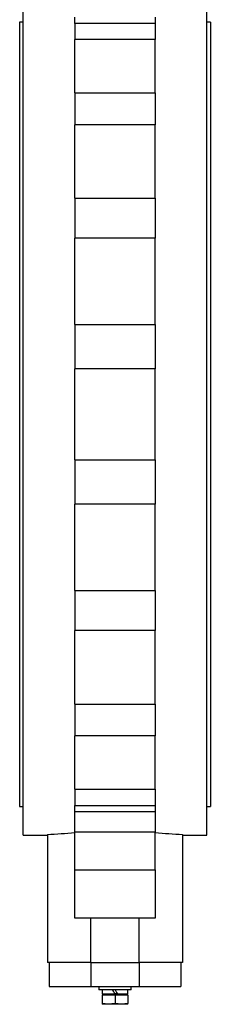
# Model space of a CAD drawing. Header units: millimetres. Extents: x 326 to 3842, y 152 to 2620.
# Tile 37 of 53: x 2598 to 2716, y 818 to 1429. Entities that reach past the tile are written whole.
import ezdxf

# ---------------------------------------------------------------- set-up
doc = ezdxf.new("R2010")
doc.units = ezdxf.units.MM

msp = doc.modelspace()

# ---------------------------------------------------------------- linework, layer by layer
at = {"color": 7, "linetype": 'Continuous', "lineweight": 25}
for p, q in [((2599.91, 1184.46), (2599.91, 1445.46)), ((2713.91, 1184.46), (2713.91, 1445.46)), ((2631.91, 1427.07), (2631.91, 1430.95)), ((2681.91, 1430.95), (2681.91, 1427.07)), ((2599.91, 1427.76), (2597.66, 1427.76)), ((2597.66, 1427.76), (2597.66, 941.16)), ((2681.91, 1427.07), (2631.91, 1427.07)), ((2631.91, 1427.07), (2631.91, 1417.05)), ((2681.91, 1427.07), (2681.91, 1417.05)), ((2716.16, 1427.76), (2713.91, 1427.76)), ((2716.16, 1427.76), (2716.16, 941.16)), ((2681.91, 1417.05), (2631.91, 1417.05)), ((2631.91, 1383.91), (2631.91, 1417.05)), ((2681.91, 1383.91), (2681.91, 1417.05)), ((2631.91, 1383.91), (2681.91, 1383.91)), ((2631.91, 1383.91), (2631.91, 1364.22)), ((2681.91, 1383.91), (2681.91, 1364.22)), ((2681.91, 1364.22), (2631.91, 1364.22)), ((2631.91, 1318.6), (2631.91, 1364.22)), ((2681.91, 1318.6), (2681.91, 1364.22)), ((2631.91, 1318.6), (2681.91, 1318.6)), ((2631.91, 1318.6), (2631.91, 1293.79)), ((2681.91, 1318.6), (2681.91, 1293.79)), ((2681.91, 1293.79), (2631.91, 1293.79)), ((2631.91, 1240.16), (2631.91, 1293.79)), ((2681.91, 1240.16), (2681.91, 1293.79)), ((2631.91, 1240.16), (2681.91, 1240.16)), ((2631.91, 1240.16), (2631.91, 1212.66)), ((2681.91, 1240.16), (2681.91, 1212.66)), ((2681.91, 1212.66), (2631.91, 1212.66)), ((2631.91, 1156.26), (2631.91, 1212.66)), ((2681.91, 1156.26), (2681.91, 1212.66)), ((2599.91, 923.46), (2599.91, 1184.46)), ((2713.91, 923.46), (2713.91, 1184.46)), ((2631.91, 1156.26), (2681.91, 1156.26)), ((2631.91, 1156.26), (2631.91, 1128.77)), ((2681.91, 1156.26), (2681.91, 1128.77)), ((2681.91, 1128.77), (2631.91, 1128.77)), ((2631.91, 1075.13), (2631.91, 1128.77)), ((2681.91, 1075.13), (2681.91, 1128.77)), ((2631.91, 1075.13), (2681.91, 1075.13)), ((2631.91, 1075.13), (2631.91, 1050.33)), ((2681.91, 1075.13), (2681.91, 1050.33)), ((2681.91, 1050.33), (2631.91, 1050.33)), ((2631.91, 1004.7), (2631.91, 1050.33)), ((2681.91, 1004.7), (2681.91, 1050.33)), ((2631.91, 1004.7), (2681.91, 1004.7)), ((2631.91, 1004.7), (2631.91, 985.02)), ((2681.91, 1004.7), (2681.91, 985.02)), ((2681.91, 985.02), (2631.91, 985.02)), ((2631.91, 951.87), (2631.91, 985.02)), ((2681.91, 951.87), (2681.91, 985.02)), ((2631.91, 951.87), (2681.91, 951.87)), ((2631.91, 951.87), (2631.91, 941.85)), ((2681.91, 951.87), (2681.91, 941.85)), ((2597.66, 941.16), (2599.91, 941.16)), ((2631.91, 941.85), (2681.91, 941.85)), ((2631.91, 937.97), (2631.91, 941.85)), ((2681.91, 941.85), (2681.91, 937.97)), ((2713.91, 941.16), (2716.16, 941.16)), ((2681.91, 937.97), (2631.91, 937.97)), ((2631.91, 925.33), (2631.91, 937.97)), ((2681.91, 937.97), (2681.91, 925.33)), ((2599.91, 923.46), (2614.91, 923.46)), ((2614.91, 923.89), (2614.91, 844.46)), ((2681.91, 925.33), (2631.91, 925.33)), ((2631.91, 901.96), (2631.91, 925.33)), ((2681.91, 901.96), (2681.91, 925.33)), ((2698.91, 923.89), (2698.91, 844.46)), ((2698.91, 923.46), (2713.91, 923.46)), ((2631.91, 901.96), (2681.91, 901.96)), ((2631.91, 871.96), (2631.91, 901.96)), ((2681.91, 901.96), (2681.91, 871.96)), ((2681.91, 871.96), (2631.91, 871.96)), ((2641.91, 844.46), (2641.91, 871.96)), ((2671.91, 844.46), (2671.91, 871.96)), ((2641.91, 844.46), (2614.91, 844.46)), ((2615.91, 844.46), (2615.91, 829.46)), ((2641.91, 844.46), (2671.91, 844.46)), ((2641.91, 844.46), (2641.91, 829.46)), ((2698.91, 844.46), (2671.91, 844.46)), ((2671.91, 844.46), (2671.91, 829.46)), ((2697.91, 844.46), (2697.91, 829.46)), ((2615.91, 829.46), (2641.91, 829.46)), ((2641.91, 829.46), (2671.91, 829.46)), ((2646.91, 829.46), (2646.91, 827.46)), ((2666.91, 827.46), (2646.91, 827.46)), ((2648.86, 827.46), (2648.86, 824.86)), ((2648.86, 824.86), (2656.91, 824.86)), ((2649.67, 824.86), (2649.07, 824.26)), ((2658.41, 824.86), (2656.91, 824.86)), ((2658.41, 824.86), (2664.96, 824.86)), ((2664.74, 824.26), (2664.14, 824.86)), ((2664.96, 824.86), (2664.96, 827.46)), ((2666.91, 827.46), (2666.91, 829.46)), ((2671.91, 829.46), (2697.91, 829.46)), ((2648.91, 824.26), (2648.91, 818.91)), ((2648.91, 824.26), (2656.91, 824.26)), ((2652.91, 818.46), (2648.91, 818.91)), ((2656.91, 818.91), (2652.91, 818.46)), ((2656.91, 824.26), (2656.91, 818.91)), ((2656.91, 824.26), (2664.91, 824.26)), ((2660.91, 818.46), (2656.91, 818.91)), ((2664.91, 818.91), (2660.91, 818.46)), ((2664.91, 824.26), (2664.91, 818.91)), ((2652.91, 818.46), (2648.91, 818.46)), ((2660.91, 818.46), (2652.91, 818.46)), ((2664.91, 818.46), (2660.91, 818.46))]:
    msp.add_line(p, q, dxfattribs=at)
at = {"color": 7, "linetype": 'Continuous', "lineweight": 25, "flags": 128}
for points in [[(2656.91, 824.86), (2656.4, 825.73), (2655.9, 826.6), (2655.41, 827.46)], [(2656.91, 827.46), (2657.41, 826.59), (2657.91, 825.72), (2658.41, 824.86)]]:
    msp.add_lwpolyline(points, dxfattribs=at)
at = {"color": 7, "linetype": 'Continuous', "lineweight": 25}
for centre, start_param, end_param in [((2595.62, 1184.46), 4.769892, 4.820732), ((2718.19, 1184.46), 4.604046, 4.654886)]:
    msp.add_ellipse(centre, major_axis=(335.57, 0), ratio=0.777778, start_param=start_param, end_param=end_param, dxfattribs=at)
for points, knots in [([(2648.91, 818.91), (2648.91, 818.9), (2648.91, 818.63), (2648.91, 818.54), (2648.91, 818.46)], [0, 0, 0, 0, 0.026996, 1, 1, 1, 1]), ([(2664.91, 818.46), (2664.91, 818.54), (2664.91, 818.63), (2664.91, 818.9), (2664.91, 818.91)], [0, 0, 0, 0, 0.973004, 1, 1, 1, 1])]:
    msp.add_open_spline(points, degree=3, knots=knots, dxfattribs=at)

doc.saveas('drawing.dxf')
